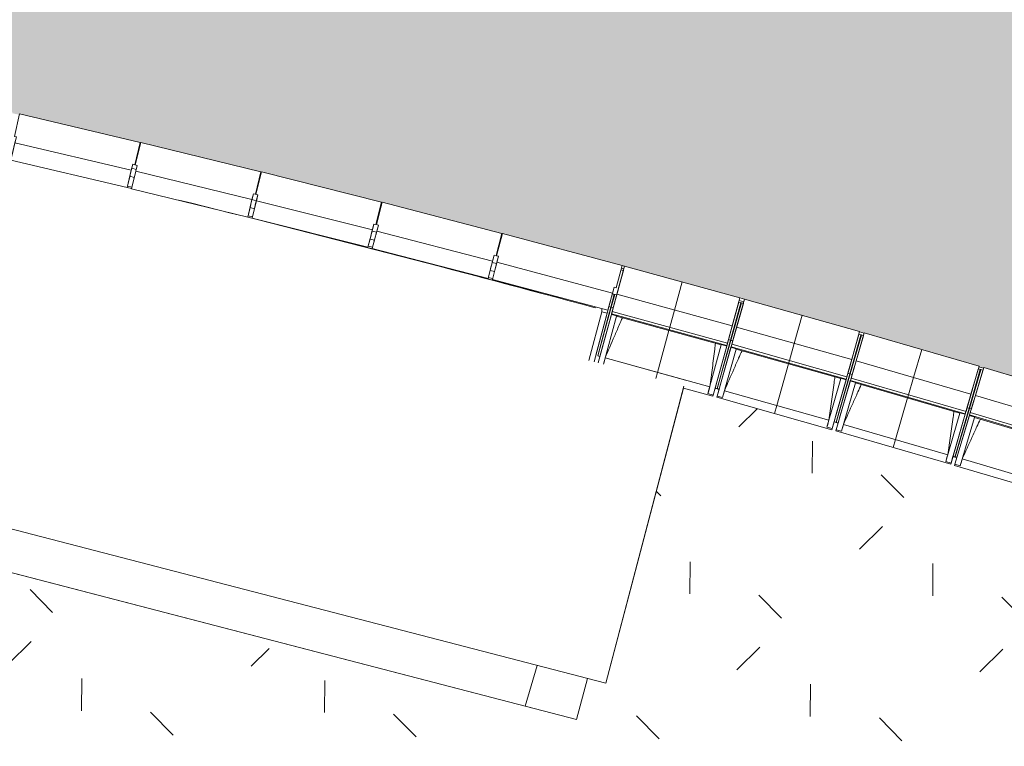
# Model space of a CAD drawing. Header units: centimetres. Extents: x -3187 to 4392, y -3706 to 602.
# Tile 16 of 26: x 709 to 1426, y -3705 to -3177. Entities that reach past the tile are written whole.
import ezdxf

# ---------------------------------------------------------------- set-up
doc = ezdxf.new("R2010")
doc.units = ezdxf.units.CM
for name, color, linetype, lineweight in [('0-1', 7, 'Continuous', 5), ('ANNOTATIONS-1', 7, 'Continuous', 9), ('MENUISERIES', 7, 'Continuous', 9), ('MUR', 7, 'Continuous', 9), ('OSSATURE', 7, 'Continuous', 9), ('SOL', 7, 'Continuous', 9), ('TOIT', 7, 'Continuous', 9), ('Z', 7, 'Continuous', 9)]:
    doc.layers.add(name, color=color, linetype=linetype, lineweight=lineweight)
for name, color, linetype, lineweight, true_color in [('A-FLOR-PATT-1', 7, 'Continuous', 5, 0xf4f4f4), ('AB1_MAC-1', 7, 'Continuous', 9, 0xaaaaaa), ('AB3_VEGETATION_pelouse_contour-1', 7, 'Continuous', 9, 0xaaaaaa), ('AB3_VEGETATION_pelouse_surface-1', 7, 'Continuous', 9, 0xaaaaaa), ('OSSATURE-1', 5, 'Continuous', 9, 0x0000ff)]:
    doc.layers.add(name, color=color, linetype=linetype, lineweight=lineweight, true_color=true_color)
pattern_1 = [(0, (0, 0), (162.56, 40.64), [6.706, -115.214, 6.706, -115.214, -650.24]), (0, (0, 0), (162.56, 40.64), [-243.84, 6.706, -237.134, 6.706, -115.214, -284.48]), (0, (0, 0), (162.56, 40.64), [-609.6, 6.706, -74.574, 6.706, -196.494]), (120, (60.96, 20.32), (-116.47527, 120.4611), [6.706, -115.214, 6.706, -115.214, -650.24]), (120, (60.96, 20.32), (-116.47527, 120.4611), [-243.84, 6.706, -237.134, 6.706, -115.214, -284.48]), (120, (60.96, 20.32), (-116.47527, 120.4611), [-609.6, 6.706, -74.574, 6.706, -196.494]), (240, (81.28, 101.6), (-46.08473, -161.1011), [6.706, -115.214, 6.706, -115.214, -650.24]), (240, (81.28, 101.6), (-46.08473, -161.1011), [-243.84, 6.706, -237.134, 6.706, -115.214, -284.48]), (240, (81.28, 101.6), (-46.08473, -161.1011), [-609.6, 6.706, -74.574, 6.706, -196.494])]

# ---------------------------------------------------------------- blocks, each defined once
blk = doc.blocks.new('XXX_VIDE FENETRE - 610-400400-2021_015_1011_ARC_1_100_Aménagement extérieur Etat projeté')
at = {"layer": 'MENUISERIES'}
for p, q in [((1.66, 0), (2.13, 0)), ((2.13, 0), (1.66, 0)), ((1.66, 0), (2.13, 0)), ((1.66, 0), (2.13, 0))]:
    blk.add_line(p, q, dxfattribs=at)
blk = doc.blocks.new('XXX_VIDE FENETRE - 610-V6-2021_015_1011_ARC_1_100_Aménagement extérieur Etat projeté')
at = {"layer": 'MENUISERIES'}
for p, q in [((-2.42, 0), (-1.95, 0)), ((-1.95, 0), (-2.42, 0)), ((-2.42, 0), (-1.95, 0)), ((-2.42, 0), (-1.95, 0))]:
    blk.add_line(p, q, dxfattribs=at)
blk = doc.blocks.new('B02_ARC_rvt-1-2021_015_1011_ARC_1_100_Aménagement extérieur Etat projeté')
at = {"layer": 'A-FLOR-PATT-1'}
blk.add_hatch(color=256, dxfattribs=at).paths.add_polyline_path([(1843.69, -3565.64), (1872.29, -3480.48), (1874.22, -3481.13), (1875.17, -3478.29), (1873.25, -3477.64), (1900.95, -3395.17), (1902.87, -3395.81), (1903.83, -3392.97), (1901.9, -3392.32), (1929.6, -3309.85), (1931.53, -3310.5), (1932.48, -3307.65), (1930.56, -3307.01), (1958.26, -3224.53), (1960.19, -3225.18), (1961.14, -3222.34), (1959.21, -3221.69), (1986.92, -3139.22), (1988.84, -3139.87), (1989.8, -3137.02), (1987.87, -3136.37), (2015.57, -3053.9), (2017.5, -3054.55), (2018.45, -3051.71), (2016.53, -3051.06), (2046.47, -2961.91), (1930.19, -2923.42), (1873.03, -2904.94), (1873.03, -2904.62), (1870.7, -2904.02), (1787.72, -2877.87), (1787.72, -2877.35), (1785.47, -2876.65), (1785.38, -2876.96), (1702.21, -2851.42), (1702.21, -2850.67), (1700.02, -2849.99), (1699.86, -2850.53), (1616.51, -2825.59), (1616.51, -2824.8), (1614.33, -2824.14), (1613.96, -2824.66), (1530.63, -2800.39), (1530.88, -2799.51), (1528.47, -2798.81), (1528.27, -2799.54), (1444.56, -2775.82), (1444.88, -2774.69), (1443.91, -2774.42), (1443.64, -2775.38), (1312.41, -2739.42), (1270.45, -2728.19), (1270.83, -2726.77), (1269.85, -2726.51), (1269.52, -2727.77), (1185.31, -2705.9), (1185.74, -2704.26), (1183.3, -2703.63), (1182.93, -2705.12), (1100.54, -2684.36), (1096.65, -2699.88), (1051.07, -2688.61), (970.65, -2668.81), (857, -2641.84), (736.8, -2614.46), (599.04, -2584.54), (505.46, -2564.96), (378.98, -3173.36), (438.86, -3185.68), (438.48, -3187.52), (441.89, -3188.21), (442.28, -3186.39), (527.36, -3204.54), (527.06, -3205.97), (530.46, -3206.7), (530.78, -3205.27), (615.73, -3224.04), (615.73, -3225.1), (618.9, -3225.81), (619.14, -3224.79), (703.95, -3244.16), (703.95, -3244.89), (709.21, -3246.07), (709.36, -3245.41), (796.93, -3266.22), (796.95, -3266.65), (797.3, -3266.73), (797.43, -3266.22), (884.84, -3287.65), (884.87, -3287.93), (885.25, -3288.02), (885.35, -3287.65), (972.6, -3309.71), (972.63, -3309.83), (973.05, -3309.94), (973.11, -3309.71), (1091.27, -3340.56), (1171.69, -3362.19), (1233.48, -3379.15), (1233.48, -3379.41), (1236.78, -3380.33), (1236.85, -3380.09), (1320.58, -3403.71), (1320.58, -3404.08), (1323.83, -3405.02), (1323.93, -3404.67), (1407.49, -3428.9), (1407.49, -3429.37), (1410.71, -3430.33), (1410.84, -3429.88), (1494.22, -3454.71), (1494.22, -3455.44), (1497.36, -3456.38), (1497.57, -3455.72), (1580.77, -3481.15), (1580.52, -3482.18), (1583.78, -3483.19), (1584.1, -3482.18), (1667.12, -3508.2), (1666.7, -3509.55), (1670.01, -3510.62), (1670.45, -3509.26), (1753.27, -3535.88), (1752.73, -3537.56), (1756.03, -3538.66), (1756.59, -3536.96), (1839.23, -3564.17)])
at = {"layer": 'MUR'}
for p, q in [((884.39, -3289.49), (884.85, -3289.6)), ((972.14, -3311.56), (972.6, -3311.68)), ((1147.14, -3357.58), (1149.04, -3358.1)), ((1232.94, -3381.14), (1236.29, -3382.07)), ((1320.01, -3405.71), (1323.35, -3406.67)), ((1321.91, -3406.25), (1321.46, -3406.12)), ((1406.91, -3430.91), (1410.24, -3431.89)), ((1408.81, -3431.47), (1408.35, -3431.33))]:
    blk.add_line(p, q, dxfattribs=at)
at = {"layer": 'SOL'}
for p, q in [((797.38, -3266.63), (796.86, -3266.51)), ((796.86, -3266.51), (797.38, -3266.63)), ((885.32, -3287.89), (884.78, -3287.75)), ((884.78, -3287.75), (885.32, -3287.89)), ((973.1, -3309.83), (972.58, -3309.7)), ((972.58, -3309.7), (973.1, -3309.83)), ((1060.7, -3332.46), (1060.21, -3332.34)), ((1060.21, -3332.34), (1060.7, -3332.46)), ((1149.57, -3356.18), (1147.64, -3355.65)), ((1147.64, -3355.65), (1149.57, -3356.18)), ((1236.82, -3380.19), (1233.46, -3379.25)), ((1233.46, -3379.25), (1236.82, -3380.19)), ((1323.87, -3404.89), (1320.52, -3403.93)), ((1320.52, -3403.93), (1323.87, -3404.89)), ((1321.91, -3406.25), (1321.46, -3406.12)), ((1321.46, -3406.12), (1321.91, -3406.25)), ((1410.73, -3430.27), (1407.38, -3429.28)), ((1407.38, -3429.28), (1410.73, -3430.27)), ((1408.8, -3431.47), (1408.35, -3431.33)), ((1408.35, -3431.33), (1408.8, -3431.47))]:
    blk.add_line(p, q, dxfattribs=at)
at = {"layer": 'MENUISERIES'}
for name, p, rotation in [('XXX_VIDE FENETRE - 610-400400-2021_015_1011_ARC_1_100_Aménagement extérieur Etat projeté', (886.41, -3290.21), 165.3533528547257), ('XXX_VIDE FENETRE - 610-V6-2021_015_1011_ARC_1_100_Aménagement extérieur Etat projeté', (970, -3312.05), 165.3533528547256)]:
    blk.add_blockref(name, p, dxfattribs=dict(at, rotation=rotation))
blk = doc.blocks.new('20_MUR PREFA_01 - MODULE_01 B-3165811-2021_015_1011_ARC_1_100_Aménagement extérieur Etat projeté')
at = {"layer": 'Z'}
for p, q in [((0, 72.21), (0, 66.14)), ((0, 66.14), (0, 34.62)), ((0, 34.62), (0, 33.97)), ((0, 33.97), (0, 32.17)), ((0, 32.17), (0, 19.17)), ((0, 19.17), (0, -2.03))]:
    blk.add_line(p, q, dxfattribs=at)
blk = doc.blocks.new('20_MUR PREFA_01 - MODULE_01 B-V39-2021_015_1011_ARC_1_100_Aménagement extérieur Etat projeté')
at = {"layer": 'Z'}
for p, q in [((0, 70.79), (0, 66.14)), ((0, 66.14), (0, 34.62)), ((0, 34.62), (0, 33.97)), ((0, 33.97), (0, 32.17)), ((0, 32.17), (0, 19.17)), ((0, 19.17), (0, -2.03))]:
    blk.add_line(p, q, dxfattribs=at)
blk = doc.blocks.new('20_MUR PREFA_03 - MODULE_03-V40-2021_015_1011_ARC_1_100_Aménagement extérieur Etat projeté')
at = {"layer": 'Z'}
for p, q in [((-43.5, 32.17), (-43.5, 25.04)), ((-43.5, 19.17), (-43.5, 32.17)), ((-43.5, 32.17), (43.5, 32.17)), ((43.5, 32.17), (43.5, 19.17)), ((43.5, 25.04), (43.5, 32.17)), ((-43.5, 25.04), (-43.5, 22.74)), ((-43.5, 22.74), (-43.5, 22.35)), ((-43.5, 22.35), (-43.5, 14.74)), ((43.5, 22.74), (43.5, 25.04)), ((43.5, 22.35), (43.5, 22.74)), ((43.5, 22.35), (43.5, 14.74)), ((-45, 14.74), (-43.5, 14.74)), ((-45, 14.74), (-45, -2.03)), ((-43.5, 14.74), (-43.5, 19.17)), ((43.5, 19.17), (-43.5, 19.17)), ((43.5, 14.74), (43.5, 19.17)), ((43.5, 14.74), (45, 14.74)), ((45, -2.03), (45, 14.74)), ((-45, -2.03), (45, -2.03))]:
    blk.add_line(p, q, dxfattribs=at)
blk = doc.blocks.new('20_MUR PREFA_03 - MODULE_03-V41-2021_015_1011_ARC_1_100_Aménagement extérieur Etat projeté')
at = {"layer": 'Z'}
for p, q in [((-43.5, 32.17), (-43.5, 25.04)), ((-43.5, 19.17), (-43.5, 32.17)), ((-43.5, 32.17), (43.5, 32.17)), ((43.5, 32.17), (43.5, 19.17)), ((43.5, 25.04), (43.5, 32.17)), ((-43.5, 25.04), (-43.5, 22.74)), ((-43.5, 22.74), (-43.5, 22.35)), ((-43.5, 22.35), (-43.5, 14.74)), ((43.5, 22.74), (43.5, 25.04)), ((43.5, 22.35), (43.5, 22.74)), ((43.5, 22.35), (43.5, 14.74)), ((-45, 14.74), (-43.5, 14.74)), ((-45, 14.74), (-45, -2.03)), ((-43.5, 14.74), (-43.5, 19.17)), ((43.5, 19.17), (-43.5, 19.17)), ((43.5, 14.74), (43.5, 19.17)), ((43.5, 14.74), (45, 14.74)), ((45, -2.03), (45, 14.74)), ((45, 1.02), (45, 0.12)), ((-45, -2.03), (45, -2.03))]:
    blk.add_line(p, q, dxfattribs=at)
blk = doc.blocks.new('20_MUR PREFA_03 - MODULE_03-V42-2021_015_1011_ARC_1_100_Aménagement extérieur Etat projeté')
at = {"layer": 'Z'}
for p, q in [((-43.5, 32.17), (-43.5, 25.04)), ((-43.5, 19.17), (-43.5, 32.17)), ((-43.5, 32.17), (43.5, 32.17)), ((43.5, 32.17), (43.5, 19.17)), ((43.5, 25.04), (43.5, 32.17)), ((-43.5, 25.04), (-43.5, 22.74)), ((-43.5, 22.74), (-43.5, 22.35)), ((-43.5, 22.35), (-43.5, 14.74)), ((43.5, 22.74), (43.5, 25.04)), ((43.5, 22.35), (43.5, 22.74)), ((43.5, 22.35), (43.5, 14.74)), ((-45, 14.74), (-43.5, 14.74)), ((-45, 14.74), (-45, -2.03)), ((-43.5, 14.74), (-43.5, 19.17)), ((43.5, 19.17), (-43.5, 19.17)), ((43.5, 14.74), (43.5, 19.17)), ((43.5, 14.74), (45, 14.74)), ((45, -2.03), (45, 14.74)), ((-45, 0.12), (-45, 1.02)), ((-45, -2.03), (45, -2.03))]:
    blk.add_line(p, q, dxfattribs=at)
blk = doc.blocks.new('B02_DC_STR_rvt-1-2021_015_1011_ARC_1_100_Aménagement extérieur Etat projeté')
at = {"layer": 'OSSATURE'}
h = blk.add_hatch(dxfattribs=at)
h.set_pattern_fill('FP_5', color=256, style=0, pattern_type=2)
h.set_pattern_definition(pattern_1)
h.paths.add_polyline_path([(1059.52, -3336.86), (1060.15, -3334.47), (1059.69, -3334.35), (1059.08, -3336.74)])
h = blk.add_hatch(dxfattribs=at)
h.set_pattern_fill('FP_8', color=256, style=0, pattern_type=2)
h.set_pattern_definition(pattern_1)
h.paths.add_polyline_path([(1148.7, -3359.34), (1149.05, -3358.09), (1147.14, -3357.57), (1146.81, -3358.79), (1147.67, -3359.04)])
h = blk.add_hatch(dxfattribs=at)
h.set_pattern_fill('FP_5', color=256, style=0, pattern_type=2)
h.set_pattern_definition(pattern_1)
h.paths.add_polyline_path([(1235.96, -3383.24), (1236.29, -3382.07), (1232.94, -3381.15), (1232.62, -3382.29), (1233.48, -3382.54)])
at = {"layer": 'ANNOTATIONS-1'}
for p, q in [((789.59, -3290.74), (792.79, -3291.58)), ((787.88, -3297.98), (791.04, -3298.74)), ((833.48, -3310.17), (825.88, -3308.3)), ((825.88, -3308.3), (833.48, -3310.17)), ((876.98, -3313.58), (880.16, -3314.41)), ((875.54, -3319.47), (878.7, -3320.26)), ((878.7, -3320.26), (875.54, -3319.47)), ((964.34, -3336.41), (967.52, -3337.25)), ((963.04, -3341.59), (966.19, -3342.4)), ((966.19, -3342.4), (963.04, -3341.59)), ((1051.7, -3359.24), (1054.88, -3360.08)), ((1050.38, -3364.34), (1053.52, -3365.17)), ((1128.23, -3385.81), (1128.15, -3386.47)), ((1321.93, -3406.21), (1321.47, -3406.08)), ((1408.82, -3431.4), (1408.37, -3431.27)), ((1218.32, -3445.73), (1215.43, -3444.93)), ((1304.94, -3470.18), (1302.05, -3469.36)), ((1391.38, -3495.25), (1388.5, -3494.41))]:
    blk.add_line(p, q, dxfattribs=at)
for start, end in [(75.554147, 75.736254), (75.554147, 75.736254), (75.021223, 75.227741), (75.021223, 75.227741)]:
    blk.add_arc((-2328.31, -16135.14), 13208.96, start, end, dxfattribs=at)
at = {"layer": 'MUR'}
for p, q in [((790.97, -3284.9), (794.21, -3285.75)), ((794.21, -3285.75), (790.97, -3284.9)), ((789.59, -3290.74), (792.79, -3291.58)), ((792.79, -3291.58), (789.59, -3290.74)), ((884.35, -3289.67), (884.81, -3289.79)), ((884.81, -3289.79), (884.35, -3289.67)), ((884.35, -3289.67), (884.81, -3289.79)), ((884.81, -3289.79), (884.35, -3289.67)), ((878.4, -3307.75), (881.63, -3308.6)), ((881.63, -3308.6), (878.4, -3307.75)), ((876.98, -3313.58), (880.16, -3314.41)), ((880.16, -3314.41), (876.98, -3313.58)), ((971.89, -3312.55), (972.34, -3312.67)), ((972.34, -3312.67), (971.89, -3312.55)), ((971.89, -3312.55), (972.34, -3312.67)), ((972.34, -3312.67), (971.89, -3312.55)), ((965.8, -3330.59), (969.03, -3331.44)), ((969.03, -3331.44), (965.8, -3330.59)), ((964.34, -3336.41), (967.52, -3337.25)), ((967.52, -3337.25), (964.34, -3336.41)), ((1051.7, -3359.24), (1054.88, -3360.08)), ((1054.88, -3360.08), (1051.7, -3359.24)), ((1053.2, -3353.44), (1056.42, -3354.28)), ((1056.42, -3354.28), (1053.2, -3353.44)), ((1146.34, -3367.96), (1148.6, -3359.31)), ((1148.6, -3359.31), (1146.34, -3367.96)), ((1143.82, -3377.12), (1146.34, -3367.96)), ((1140.6, -3376.28), (1142.05, -3376.66)), ((1143.82, -3377.12), (1140.6, -3376.28)), ((1142.05, -3376.66), (1142.37, -3376.74)), ((1142.37, -3376.74), (1143.82, -3377.12)), ((1140.78, -3382.53), (1140.5, -3382.45)), ((1140.5, -3382.45), (1140.78, -3382.53))]:
    blk.add_line(p, q, dxfattribs=at)
at = {"layer": 'OSSATURE'}
for p, q in [((1059.52, -3336.86), (1059.08, -3336.74)), ((1143.98, -3376.57), (1149.59, -3356.13)), ((1146.34, -3367.96), (1148.7, -3359.34)), ((1148.7, -3359.34), (1146.81, -3358.79)), ((1149.59, -3356.13), (1233.48, -3379.15)), ((1142.05, -3376.66), (1139.56, -3385.97)), ((1139.82, -3386.04), (1142.37, -3376.74)), ((1140.06, -3390.84), (1142.75, -3381.04)), ((1140.54, -3389.1), (1143.98, -3376.57)), ((1141.27, -3386.44), (1143.82, -3377.12)), ((1143.03, -3380.01), (1142.42, -3382.23)), ((1142.75, -3381.04), (1143.03, -3380.01)), ((1143.98, -3376.57), (1227.87, -3399.59)), ((1233.48, -3379.15), (1227.87, -3399.59)), ((1231.09, -3400.49), (1236.85, -3380.09)), ((1236.85, -3380.09), (1320.58, -3403.71)), ((1128.15, -3386.47), (1128.23, -3385.81)), ((1138.09, -3385.66), (1128.67, -3420.98)), ((1130.1, -3421.47), (1140.5, -3382.45)), ((1130.11, -3421.42), (1139.82, -3386.04)), ((1139.56, -3385.97), (1130.12, -3421.37)), ((1132.96, -3389.38), (1132.91, -3387.06)), ((1133.04, -3416.43), (1140.94, -3387.64)), ((1138.09, -3385.66), (1136.83, -3390.42)), ((1139.56, -3385.97), (1138.12, -3385.58)), ((1141.27, -3386.44), (1139.82, -3386.04)), ((1142.42, -3382.23), (1140.54, -3389.1)), ((1140.94, -3387.64), (1141.27, -3386.44)), ((1225.17, -3409.46), (1232.62, -3382.29)), ((1234.06, -3382.7), (1226.61, -3409.86)), ((1226.87, -3409.93), (1234.51, -3382.83)), ((1228.31, -3410.34), (1235.96, -3383.24)), ((1232.62, -3382.29), (1235.57, -3383.13)), ((1235.96, -3383.24), (1232.62, -3382.29)), ((1235.57, -3383.13), (1235.96, -3383.24)), ((1132.96, -3389.38), (1123.52, -3424.78)), ((1136.83, -3390.42), (1127.39, -3425.81)), ((1130.3, -3426.39), (1139.94, -3391.26)), ((1136.83, -3390.42), (1132.96, -3389.38)), ((1134.16, -3427.44), (1143.74, -3392.53)), ((1139.94, -3391.26), (1139.95, -3391.24)), ((1143.8, -3392.32), (1139.94, -3391.26)), ((1139.95, -3391.24), (1140.06, -3390.84)), ((1143.81, -3392.3), (1139.95, -3391.24)), ((1140.06, -3390.84), (1223.96, -3413.86)), ((1224.43, -3412.13), (1140.54, -3389.1)), ((1143.75, -3392.53), (1219.92, -3413.43)), ((1143.8, -3392.32), (1143.81, -3392.3)), ((1227.87, -3399.59), (1224.43, -3412.13)), ((1226.32, -3405.25), (1226.93, -3403.04)), ((1226.93, -3403.04), (1226.65, -3404.06)), ((1227.56, -3413), (1231.09, -3400.49)), ((1231.09, -3400.49), (1314.82, -3424.11)), ((1226.61, -3409.86), (1216.85, -3445.44)), ((1216.9, -3445.24), (1226.87, -3409.93)), ((1226.65, -3404.06), (1223.96, -3413.86)), ((1224.43, -3412.13), (1226.32, -3405.25)), ((1225.17, -3409.46), (1224.83, -3410.66)), ((1226.61, -3409.86), (1225.17, -3409.46)), ((1228.31, -3410.34), (1226.87, -3409.93)), ((1227.07, -3414.73), (1229.83, -3404.95)), ((1229.5, -3406.14), (1227.56, -3413)), ((1230.12, -3403.93), (1229.5, -3406.14)), ((1229.83, -3404.95), (1230.12, -3403.93)), ((1312.04, -3433.96), (1319.98, -3405.84)), ((1321.42, -3406.25), (1313.48, -3434.37)), ((1313.74, -3434.44), (1321.88, -3406.38)), ((1320.58, -3403.71), (1314.82, -3424.11)), ((1315.18, -3434.86), (1323.32, -3406.8)), ((1318.03, -3425.03), (1323.93, -3404.67)), ((1323.93, -3404.67), (1407.49, -3428.9)), ((1131.54, -3421.87), (1133.04, -3416.43)), ((1219.93, -3413.44), (1210.22, -3448.81)), ((1223.84, -3414.28), (1214.08, -3449.87)), ((1216.93, -3450.66), (1226.95, -3415.15)), ((1224.83, -3410.66), (1216.94, -3439.45)), ((1219.87, -3440.27), (1227.97, -3411.54)), ((1223.85, -3414.27), (1219.98, -3413.21)), ((1219.98, -3413.21), (1219.98, -3413.22)), ((1223.84, -3414.28), (1219.98, -3413.22)), ((1220.78, -3451.75), (1230.74, -3416.45)), ((1223.96, -3413.86), (1223.85, -3414.27)), ((1226.95, -3415.15), (1226.96, -3415.13)), ((1230.8, -3416.24), (1226.95, -3415.15)), ((1226.96, -3415.13), (1227.07, -3414.73)), ((1230.81, -3416.22), (1226.96, -3415.13)), ((1227.07, -3414.73), (1310.8, -3438.36)), ((1311.29, -3436.63), (1227.56, -3413)), ((1227.97, -3411.54), (1228.31, -3410.34)), ((1230.75, -3416.45), (1306.77, -3437.9)), ((1230.8, -3416.24), (1230.81, -3416.22)), ((1135.42, -3422.93), (1211.56, -3443.83)), ((1314.82, -3424.11), (1311.29, -3436.63)), ((1313.56, -3428.57), (1310.8, -3438.36)), ((1311.29, -3436.63), (1313.23, -3429.76)), ((1313.23, -3429.76), (1313.85, -3427.55)), ((1313.85, -3427.55), (1313.56, -3428.57)), ((1313.91, -3439.25), (1316.74, -3429.48)), ((1314.41, -3437.52), (1318.03, -3425.03)), ((1316.4, -3430.67), (1314.41, -3437.52)), ((1317.04, -3428.46), (1316.4, -3430.67)), ((1316.74, -3429.48), (1317.04, -3428.46)), ((1318.03, -3425.03), (1401.59, -3449.26)), ((1398.74, -3459.09), (1406.89, -3430.97)), ((1408.33, -3431.4), (1400.18, -3459.51)), ((1400.43, -3459.58), (1408.79, -3431.53)), ((1407.49, -3428.9), (1401.59, -3449.26)), ((1404.79, -3450.2), (1410.84, -3429.88)), ((1410.84, -3429.88), (1494.22, -3454.71)), ((1306.77, -3437.9), (1296.81, -3473.2)), ((1310.68, -3438.78), (1300.66, -3474.29)), ((1303.46, -3469.88), (1313.74, -3434.44)), ((1313.48, -3434.37), (1303.52, -3469.68)), ((1311.7, -3435.16), (1303.6, -3463.89)), ((1306.52, -3464.73), (1314.81, -3436.14)), ((1310.69, -3438.76), (1306.83, -3437.67)), ((1306.83, -3437.67), (1306.83, -3437.69)), ((1310.68, -3438.78), (1306.83, -3437.69)), ((1310.8, -3438.36), (1310.69, -3438.76)), ((1312.04, -3433.96), (1311.7, -3435.16)), ((1313.48, -3434.37), (1312.04, -3433.96)), ((1315.18, -3434.86), (1313.74, -3434.44)), ((1397.97, -3461.75), (1314.41, -3437.52)), ((1314.83, -3436.06), (1315.18, -3434.86)), ((1401.87, -3460.01), (1410.22, -3431.96)), ((1192.34, -3444.84), (1213.84, -3450.74)), ((1213.84, -3450.74), (1215.43, -3444.94)), ((1216.94, -3439.45), (1215.4, -3445.05)), ((1215.4, -3445.05), (1216.85, -3445.44)), ((1218.32, -3445.73), (1216.69, -3451.53)), ((1216.85, -3445.44), (1216.88, -3445.33)), ((1216.85, -3445.44), (1218.29, -3445.85)), ((1218.35, -3445.65), (1219.87, -3440.27)), ((1303.51, -3475.1), (1313.79, -3439.66)), ((1307.35, -3476.22), (1317.57, -3440.99)), ((1313.79, -3439.65), (1313.91, -3439.25)), ((1313.79, -3439.66), (1313.79, -3439.65)), ((1317.64, -3440.76), (1313.79, -3439.65)), ((1317.63, -3440.78), (1313.79, -3439.66)), ((1313.91, -3439.25), (1397.47, -3463.47)), ((1317.57, -3440.99), (1393.44, -3462.99)), ((1317.63, -3440.78), (1317.64, -3440.76)), ((1210.22, -3448.81), (1210.22, -3448.78)), ((1214.08, -3449.87), (1210.22, -3448.81)), ((1214.08, -3449.84), (1213.84, -3450.74)), ((1216.69, -3451.53), (1216.94, -3450.64)), ((1216.69, -3451.53), (1300.42, -3475.16)), ((1220.78, -3451.75), (1216.93, -3450.66)), ((1220.79, -3451.73), (1220.78, -3451.75)), ((1222.21, -3446.79), (1298.19, -3468.23)), ((1401.59, -3449.26), (1397.97, -3461.75)), ((1399.95, -3454.9), (1400.59, -3452.69)), ((1400.59, -3452.69), (1400.3, -3453.71)), ((1401.08, -3462.66), (1404.79, -3450.2)), ((1404.79, -3450.2), (1488.17, -3475.03)), ((1400.18, -3459.51), (1389.9, -3494.95)), ((1389.96, -3494.75), (1400.43, -3459.58)), ((1398.39, -3460.29), (1390.08, -3488.96)), ((1400.3, -3453.71), (1397.47, -3463.47)), ((1397.97, -3461.75), (1399.95, -3454.9)), ((1398.74, -3459.09), (1398.39, -3460.29)), ((1400.18, -3459.51), (1398.74, -3459.09)), ((1401.87, -3460.01), (1400.43, -3459.58)), ((1400.57, -3464.39), (1403.47, -3454.64)), ((1403.12, -3455.83), (1401.08, -3462.66)), ((1401.52, -3461.21), (1401.87, -3460.01)), ((1403.77, -3453.62), (1403.12, -3455.83)), ((1403.47, -3454.64), (1403.77, -3453.62)), ((1303.6, -3463.89), (1302.08, -3469.27)), ((1304.9, -3470.3), (1306.52, -3464.73)), ((1393.44, -3462.99), (1383.23, -3498.22)), ((1397.35, -3463.89), (1387.07, -3499.33)), ((1389.91, -3500.17), (1400.44, -3464.8)), ((1393, -3489.81), (1401.52, -3461.21)), ((1397.35, -3463.88), (1393.5, -3462.76)), ((1393.5, -3462.76), (1393.5, -3462.78)), ((1397.35, -3463.89), (1393.5, -3462.78)), ((1393.75, -3501.31), (1404.22, -3466.15)), ((1397.47, -3463.47), (1397.35, -3463.88)), ((1400.44, -3464.8), (1400.45, -3464.79)), ((1404.28, -3465.94), (1400.44, -3464.8)), ((1400.45, -3464.79), (1400.57, -3464.39)), ((1404.29, -3465.93), (1400.45, -3464.79)), ((1400.57, -3464.39), (1483.95, -3489.21)), ((1484.46, -3487.49), (1401.08, -3462.66)), ((1404.22, -3466.15), (1479.92, -3488.7)), ((1404.28, -3465.94), (1404.29, -3465.93)), ((1296.81, -3473.2), (1296.82, -3473.18)), ((1300.66, -3474.29), (1296.81, -3473.2)), ((1300.42, -3475.16), (1302.05, -3469.36)), ((1300.67, -3474.26), (1300.42, -3475.16)), ((1302.02, -3469.48), (1303.46, -3469.88)), ((1304.94, -3470.19), (1303.26, -3475.97)), ((1303.5, -3469.77), (1303.46, -3469.88)), ((1303.46, -3469.88), (1304.9, -3470.3)), ((1308.81, -3471.27), (1384.64, -3493.26)), ((1303.26, -3475.97), (1303.52, -3475.08)), ((1303.26, -3475.97), (1386.82, -3500.2)), ((1307.35, -3476.22), (1303.51, -3475.1)), ((1307.36, -3476.19), (1307.35, -3476.22)), ((1390.08, -3488.96), (1388.46, -3494.53)), ((1386.82, -3500.2), (1388.5, -3494.41)), ((1388.46, -3494.53), (1389.9, -3494.95)), ((1391.38, -3495.26), (1389.66, -3501.03)), ((1389.9, -3494.95), (1389.94, -3494.83)), ((1389.9, -3494.95), (1391.34, -3495.38)), ((1391.4, -3495.17), (1393, -3489.81)), ((1383.23, -3498.22), (1383.23, -3498.19)), ((1387.07, -3499.33), (1383.23, -3498.22)), ((1387.08, -3499.31), (1386.82, -3500.2)), ((1389.66, -3501.03), (1389.92, -3500.14)), ((1389.66, -3501.03), (1473.04, -3525.86)), ((1393.75, -3501.31), (1389.91, -3500.17)), ((1393.76, -3501.29), (1393.75, -3501.31)), ((1395.24, -3496.37), (1470.91, -3518.9))]:
    blk.add_line(p, q, dxfattribs=at)
at = {"layer": 'OSSATURE', "flags": 128}
for points in [[(1143.81, -3392.3), (1143.78, -3392.42), (1143.75, -3392.53)], [(1219.92, -3413.43), (1219.95, -3413.32), (1219.98, -3413.21)], [(1230.81, -3416.22), (1230.78, -3416.33), (1230.75, -3416.45)], [(1135.42, -3422.93), (1135.15, -3423.92), (1134.87, -3424.91), (1134.6, -3425.9), (1134.32, -3426.89), (1134.18, -3427.41)], [(1306.77, -3437.9), (1306.8, -3437.78), (1306.83, -3437.67)], [(1210.22, -3448.78), (1210.49, -3447.79), (1210.76, -3446.8), (1211.03, -3445.81), (1211.29, -3444.82), (1211.56, -3443.83)], [(1317.64, -3440.76), (1317.61, -3440.88), (1317.57, -3440.99)], [(1222.21, -3446.79), (1221.92, -3447.78), (1221.64, -3448.76), (1221.36, -3449.75), (1221.07, -3450.74), (1220.79, -3451.73)], [(1393.44, -3462.99), (1393.47, -3462.87), (1393.5, -3462.76)], [(1404.29, -3465.93), (1404.25, -3466.04), (1404.22, -3466.15)], [(1296.82, -3473.18), (1297.09, -3472.19), (1297.37, -3471.2), (1297.64, -3470.21), (1297.92, -3469.22), (1298.19, -3468.23)], [(1308.81, -3471.27), (1308.52, -3472.26), (1308.23, -3473.24), (1307.94, -3474.23), (1307.65, -3475.21), (1307.36, -3476.19)], [(1383.23, -3498.19), (1383.51, -3497.21), (1383.8, -3496.22), (1384.08, -3495.23), (1384.36, -3494.24), (1384.64, -3493.26)], [(1395.24, -3496.37), (1394.95, -3497.36), (1394.65, -3498.34), (1394.35, -3499.32), (1394.06, -3500.3), (1393.76, -3501.29)]]:
    blk.add_lwpolyline(points, dxfattribs=at)
at = {"layer": 'OSSATURE'}
for points, knots in [([(1147.99, -3393.69), (1147.18, -3395.51), (1145.23, -3399.97), (1141.01, -3409.71), (1137.64, -3417.63), (1135.42, -3422.93)], [0.487154, 0.487154, 0.487154, 0.487154, 0.5833333, 0.7222222, 1, 1, 1, 1]), ([(1211.56, -3443.83), (1212.2, -3439.28), (1213.13, -3432.45), (1214.31, -3423.33), (1215.07, -3417.35), (1215.52, -3413.65), (1215.69, -3412.24)], [0, 0, 0, 0, 0.2222222, 0.3333333, 0.4444444, 0.5134097, 0.5134097, 0.5134097, 0.5134097]), ([(1234.98, -3417.64), (1234.16, -3419.46), (1232.17, -3423.9), (1227.88, -3433.6), (1224.46, -3441.51), (1222.21, -3446.79)], [0.487154, 0.487154, 0.487154, 0.487154, 0.5833333, 0.7222222, 1, 1, 1, 1]), ([(1298.19, -3468.23), (1298.86, -3463.69), (1299.84, -3456.86), (1301.09, -3447.76), (1301.89, -3441.78), (1302.36, -3438.09), (1302.54, -3436.67)], [0, 0, 0, 0, 0.2222222, 0.3333333, 0.4444444, 0.5134097, 0.5134097, 0.5134097, 0.5134097]), ([(1321.79, -3442.21), (1320.96, -3444.02), (1318.94, -3448.45), (1314.58, -3458.12), (1311.11, -3466), (1308.81, -3471.27)], [0.487154, 0.487154, 0.487154, 0.487154, 0.5833333, 0.7222222, 1, 1, 1, 1]), ([(1385.68, -3486.44), (1386.03, -3484.17), (1386.7, -3479.63), (1387.69, -3472.81), (1388.53, -3466.83), (1389.03, -3463.14), (1389.22, -3461.73)], [0.1111111, 0.1111111, 0.1111111, 0.1111111, 0.2222222, 0.3333333, 0.4444444, 0.5134097, 0.5134097, 0.5134097, 0.5134097]), ([(1408.43, -3467.41), (1407.59, -3469.21), (1405.54, -3473.62), (1401.11, -3483.27), (1397.58, -3491.12), (1395.24, -3496.37)], [0.487154, 0.487154, 0.487154, 0.487154, 0.5833333, 0.7222222, 1, 1, 1, 1])]:
    blk.add_open_spline(points, degree=3, knots=knots, dxfattribs=at)
blk.add_open_spline([(1384.64, -3493.26), (1384.98, -3491.04), (1385.32, -3488.83), (1385.66, -3486.61)], degree=3, dxfattribs=at)
at = {"layer": 'SOL'}
for p, q in [((1128.15, -3386.47), (1128.23, -3385.81)), ((1128.23, -3385.81), (1128.15, -3386.47)), ((1216.9, -3445.24), (1234.51, -3382.83)), ((1321.42, -3406.26), (1303.52, -3469.68)), ((1389.96, -3494.75), (1408.76, -3431.61)), ((1215.43, -3444.93), (1218.32, -3445.73)), ((1218.32, -3445.73), (1216.86, -3445.33)), ((1218.35, -3445.65), (1216.9, -3445.24)), ((1303.5, -3469.77), (1302.05, -3469.36)), ((1302.05, -3469.36), (1304.94, -3470.18)), ((1303.52, -3469.68), (1302.08, -3469.27)), ((1391.38, -3495.25), (1388.5, -3494.41)), ((1388.5, -3494.41), (1391.38, -3495.26)), ((1391.4, -3495.17), (1389.96, -3494.75))]:
    blk.add_line(p, q, dxfattribs=at)
at = {"layer": 'TOIT'}
for p, q in [((796.95, -3268.19), (796.49, -3268.08)), ((796.49, -3268.08), (796.95, -3268.19)), ((884.85, -3289.61), (884.39, -3289.49)), ((884.39, -3289.49), (884.85, -3289.61)), ((972.6, -3311.66), (972.14, -3311.54)), ((972.14, -3311.54), (972.6, -3311.66)), ((1060.19, -3334.34), (1059.73, -3334.22)), ((1059.73, -3334.22), (1060.19, -3334.34)), ((1149.06, -3358.04), (1147.15, -3357.52)), ((1147.15, -3357.52), (1149.06, -3358.04)), ((1236.31, -3381.99), (1232.96, -3381.06)), ((1232.96, -3381.06), (1236.31, -3381.99)), ((1323.38, -3406.57), (1320.04, -3405.61)), ((1320.04, -3405.61), (1323.38, -3406.57)), ((1410.28, -3431.77), (1406.94, -3430.79)), ((1406.94, -3430.79), (1410.28, -3431.77))]:
    blk.add_line(p, q, dxfattribs=at)
at = {"layer": 'OSSATURE-1'}
for name, p, rotation in [('20_MUR PREFA_03 - MODULE_03-V40-2021_015_1011_ARC_1_100_Aménagement extérieur Etat projeté', (752.69, -3257.74), 166.7120014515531), ('20_MUR PREFA_03 - MODULE_03-V40-2021_015_1011_ARC_1_100_Aménagement extérieur Etat projeté', (840.67, -3278.85), 166.3003667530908), ('20_MUR PREFA_03 - MODULE_03-V42-2021_015_1011_ARC_1_100_Aménagement extérieur Etat projeté', (928.49, -3300.59), 165.8887320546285), ('20_MUR PREFA_03 - MODULE_03-V41-2021_015_1011_ARC_1_100_Aménagement extérieur Etat projeté', (1016.16, -3322.96), 165.4770973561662), ('20_MUR PREFA_03 - MODULE_03-V40-2021_015_1011_ARC_1_100_Aménagement extérieur Etat projeté', (1103.66, -3345.97), 165.0654626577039), ('20_MUR PREFA_01 - MODULE_01 B-V39-2021_015_1011_ARC_1_100_Aménagement extérieur Etat projeté', (1191, -3369.6), 164.6538279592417), ('20_MUR PREFA_01 - MODULE_01 B-3165811-2021_015_1011_ARC_1_100_Aménagement extérieur Etat projeté', (1278.16, -3393.86), 164.2421932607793), ('20_MUR PREFA_01 - MODULE_01 B-3165811-2021_015_1011_ARC_1_100_Aménagement extérieur Etat projeté', (1365.15, -3418.74), 163.8305585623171)]:
    blk.add_blockref(name, p, dxfattribs=dict(at, rotation=rotation))
blk = doc.blocks.new('site_dwg-305339-2021_015_1011_ARC_1_100_Aménagement extérieur Etat projeté')
at = {"layer": 'AB3_VEGETATION_pelouse_surface-1'}
h = blk.add_hatch(dxfattribs=at)
h.set_pattern_fill('FP_2', color=256, style=0, pattern_type=2)
h.set_pattern_definition([(89.567, (-40318099.34, -17074163.435), (-87.71750986, 89.0534421), [23.437, -153.339]), (44.567, (-40318099.34, -17074163.43), (-87.71785487, 89.05379237), [23.438, -101.563]), (134.567, (-40318099.34, -17074163.43), (-89.05379237, -87.71785487), [23.437, -101.562])])
h.paths.add_polyline_path([(29872, 16486.8), (29942.15, 16486.81), (29946.26, 16505.19), (29950.52, 16528.09), (29953.94, 16551.13), (29956.79, 16577.14), (29958.58, 16603.23), (29959.31, 16629.38), (29958.97, 16655.54), (29957.58, 16681.66), (29955.12, 16707.71), (29950.88, 16723.33), (29945.45, 16738.57), (29938.87, 16753.36), (29931.17, 16767.59), (29922.39, 16781.19), (29912.6, 16794.08), (29901.85, 16806.18), (29890.2, 16817.41), (29877.72, 16827.72), (29864.48, 16837.03), (29850.57, 16845.3), (29836.06, 16852.48), (29821.05, 16858.52), (29805.61, 16863.39), (29789.85, 16867.06), (29778.09, 16868.86), (29775.69, 16861.72), (29770.38, 16863.5), (29769.59, 16860.6), (29774.74, 16858.88), (29747.05, 16776.4), (29741.59, 16778.23), (29740.63, 16775.39), (29746.09, 16773.56), (29718.41, 16691.08), (29712.79, 16692.95), (29711.83, 16690.12), (29717.45, 16688.24), (29665.38, 16533.11), (29508.92, 16584.6), (29510.6, 16590.41), (29507.91, 16591.14), (29506.1, 16585.52), (29423.27, 16612.12), (29425.08, 16617.75), (29422.19, 16618.56), (29420.45, 16613.02), (29337.43, 16639.03), (29339.16, 16644.81), (29336.33, 16645.55), (29334.61, 16639.9), (29251.4, 16665.31), (29253.12, 16670.96), (29250.22, 16671.73), (29248.57, 16666.17), (29165.18, 16690.98), (29166.8, 16696.79), (29163.99, 16697.48), (29162.34, 16691.81), (29078.78, 16716.02), (29080.42, 16721.7), (29077.51, 16722.43), (29075.94, 16716.84), (28992.2, 16740.45), (28993.71, 16746.29), (28990.92, 16746.94), (28989.35, 16741.24), (28967.86, 16747.14), (28911.34, 16532.47), (28899.47, 16535.55), (28890.24, 16499.81), (28387.71, 16629.98), (28441.47, 16880.25), (28378.1, 16894.71), (28379.41, 16900.47), (28376.45, 16901), (28375.21, 16895.35), (28290.25, 16914.1), (28291.55, 16919.96), (28288.57, 16920.4), (28287.36, 16914.72), (28202.27, 16932.86), (28203.35, 16938.67), (28200.54, 16939.14), (28199.37, 16933.45), (28114.16, 16950.98), (28115.37, 16956.86), (28112.39, 16957.27), (28111.26, 16951.55), (28025.92, 16968.47), (28027.07, 16974.26), (28024.1, 16974.75), (28023.01, 16969.02), (27937.55, 16985.32), (27938.68, 16991.22), (27935.7, 16991.61), (27934.64, 16985.86), (27849.07, 17001.54), (27850.13, 17007.35), (27847.18, 17007.84), (27846.16, 17002.06), (27760.47, 17017.13), (27761.51, 17023.04), (27758.53, 17023.41), (27757.56, 17017.62), (27671.76, 17032.07), (27672.75, 17037.9), (27669.78, 17038.37), (27668.84, 17032.54), (27582.95, 17046.38), (27583.89, 17052.21), (27580.93, 17052.66), (27580.03, 17046.83), (27494.04, 17060.05), (27494.95, 17065.99), (27491.97, 17066.32), (27491.11, 17060.48), (27405.03, 17073.08), (27405.89, 17078.93), (27402.92, 17079.34), (27402.1, 17073.49), (27315.93, 17085.47), (27316.76, 17091.43), (27313.77, 17091.71), (27313, 17085.86), (27226.77, 17097.45), (27227.52, 17103.08), (27224.54, 17103.47), (27223.81, 17097.59), (27137.48, 17108.33), (27138.22, 17114.31), (27135.22, 17114.54), (27134.54, 17108.68), (27048.13, 17118.8), (27048.82, 17124.67), (27045.84, 17125.04), (27045.19, 17119.13), (26958.71, 17128.63), (26959.37, 17134.62), (26956.37, 17134.81), (26955.77, 17128.93), (26869.22, 17137.81), (26869.82, 17143.69), (26866.84, 17144.03), (26866.28, 17138.09), (26779.67, 17146.35), (26780.05, 17152.37), (26777.24, 17152.49), (26776.72, 17146.61), (26690.06, 17154.25), (26690.58, 17160.13), (26687.59, 17160.45), (26687.11, 17154.49), (26600.4, 17161.5), (26600.88, 17167.52), (26597.87, 17167.52), (26597.45, 17161.72), (26510.68, 17168.11), (26511.11, 17174), (26508.11, 17174.09), (26507.73, 17168.31), (26344.84, 17179.13), (26355.29, 17344.82), (26361.03, 17344.46), (26361.02, 17347.47), (26355.29, 17347.83), (26360.86, 17434.65), (26366.59, 17434.29), (26366.59, 17437.3), (26360.86, 17437.65), (26366.43, 17524.47), (26372.16, 17524.12), (26372.16, 17527.13), (26366.43, 17527.48), (26371.99, 17614.3), (26377.72, 17613.95), (26377.72, 17616.95), (26371.99, 17617.31), (26377.56, 17704.13), (26383.29, 17703.77), (26383.29, 17706.78), (26377.56, 17707.14), (26383.13, 17793.96), (26388.86, 17793.6), (26388.86, 17796.61), (26383.13, 17796.96), (26388.7, 17883.79), (26394.43, 17883.54), (26394.42, 17885.91), (26388.7, 17886.33), (26390.41, 17909.27), (26467.99, 17903.48), (26702.2, 17929.71), (26710.26, 18023.74), (26626.25, 18030.33), (26626.72, 18036.35), (26624.12, 18036.35), (26623.7, 18030.52), (26536.93, 18036.84), (26537.34, 18042.62), (26534.24, 18042.91), (26533.85, 18036.94), (26447.04, 18042.55), (26447.42, 18048.56), (26444.38, 18048.74), (26444.04, 18042.73), (26357.18, 18047.74), (26357.53, 18053.74), (26354.58, 18053.72), (26354.28, 18047.9), (26267.39, 18052.3), (26267.69, 18058.19), (26264.71, 18058.4), (26264.45, 18052.44), (26177.53, 18056.24), (26177.57, 18062.24), (26174.79, 18062.12), (26174.58, 18056.36), (26087.64, 18059.55), (26087.67, 18065.46), (26084.86, 18065.62), (26084.69, 18059.65), (25997.73, 18062.25), (25997.75, 18068.24), (25994.91, 18068.2), (25994.77, 18062.33), (25907.8, 18064.32), (25907.82, 18070.22), (25904.94, 18070.35), (25904.84, 18064.38), (25817.86, 18065.77), (25817.87, 18071.75), (25815.05, 18071.69), (25814.99, 18065.8), (25728, 18066.72), (25728, 18072.49), (25724.99, 18072.58), (25724.98, 18066.6), (25637.98, 18066.78), (25637.98, 18072.77), (25634.93, 18072.6), (25634.95, 18066.7), (25547.96, 18066.28), (25547.78, 18072.18), (25544.87, 18072.29), (25544.93, 18066.27), (25380.32, 18064.33), (25377.73, 18231.64), (25383.65, 18231.93), (25383.61, 18234.74), (25377.68, 18234.64), (25376.33, 18321.63), (25382.26, 18321.92), (25382.21, 18324.72), (25376.28, 18324.63), (25374.93, 18411.62), (25380.86, 18411.91), (25380.82, 18414.71), (25374.89, 18414.62), (25373.54, 18501.61), (25379.46, 18501.89), (25379.42, 18504.7), (25373.49, 18504.61), (25372.14, 18591.6), (25378.07, 18591.88), (25378.02, 18594.69), (25372.1, 18594.6), (25370.75, 18681.59), (25376.67, 18681.87), (25376.63, 18684.68), (25370.7, 18684.59), (25369.08, 18789.14), (25360.74, 18788.53), (25342.1, 18788.16), (25323.47, 18788.8), (25304.9, 18790.43), (25286.44, 18793.06), (25261.13, 18727.11), (25286.5, 18632.5), (25228.4, 18639.59), (25217.62, 18610.47), (25184.87, 18518.56), (25153.23, 18426.27), (25122.71, 18333.6), (25093.31, 18240.57), (25065.03, 18147.19), (25046.93, 18084.73), (25047.14, 16906.16), (26328.15, 16486.19), (29870.61, 16486.8)])
at = {"layer": 'AB1_MAC-1'}
for p, q in [((28389.04, 16636.14), (28890.21, 16506.14)), ((28389.04, 16636.14), (28890.21, 16506.14)), ((28852.73, 16515.87), (28861.53, 16545.38)), ((28861.53, 16545.38), (28852.73, 16515.87)), ((28890.21, 16506.14), (28898.06, 16535.92)), ((28890.21, 16506.14), (28898.06, 16535.92))]:
    blk.add_line(p, q, dxfattribs=at)
at = {"layer": 'AB3_VEGETATION_pelouse_contour-1', "flags": 128}
blk.add_lwpolyline([(28441.31, 16880.29), (28387.73, 16636.48), (28890.21, 16506.15), (28898.05, 16535.92)], dxfattribs=at)

msp = doc.modelspace()

# ---------------------------------------------------------------- linework, layer by layer
at = {"layer": 'SOL'}
for p, q in [((787.65, -3298.96), (790.81, -3299.72)), ((790.81, -3299.72), (787.65, -3298.96)), ((1130.1, -3421.47), (1138.68, -3389.29)), ((1131.48, -3421.85), (1130.1, -3421.47)), ((1193.89, -3438.98), (1135.4, -3422.93)), ((1154.57, -3428.19), (1193.17, -3438.78)), ((1135.78, -3659.5), (1192.71, -3443.47)), ((1192.34, -3444.84), (1135.78, -3659.5)), ((1135.78, -3659.5), (633.3, -3529.16)), ((633.3, -3529.16), (1135.78, -3659.5))]:
    msp.add_line(p, q, dxfattribs=at)
for start in [74.830435, 74.830365]:
    msp.add_arc((-2328.31, -16135.14), 13208.96, start, 76.188184, dxfattribs=at)

# ---------------------------------------------------------------- block references
at = {"layer": '0-1'}
for name in ['B02_ARC_rvt-1-2021_015_1011_ARC_1_100_Aménagement extérieur Etat projeté', 'B02_DC_STR_rvt-1-2021_015_1011_ARC_1_100_Aménagement extérieur Etat projeté']:
    msp.add_blockref(name, (0, 0), dxfattribs=at)
at = {"layer": 'AB1_MAC-1', "rotation": 359.9901930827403}
msp.add_blockref('site_dwg-305339-2021_015_1011_ARC_1_100_Aménagement extérieur Etat projeté', (-27778.38, -20187.02), dxfattribs=at)

doc.saveas('drawing.dxf')
